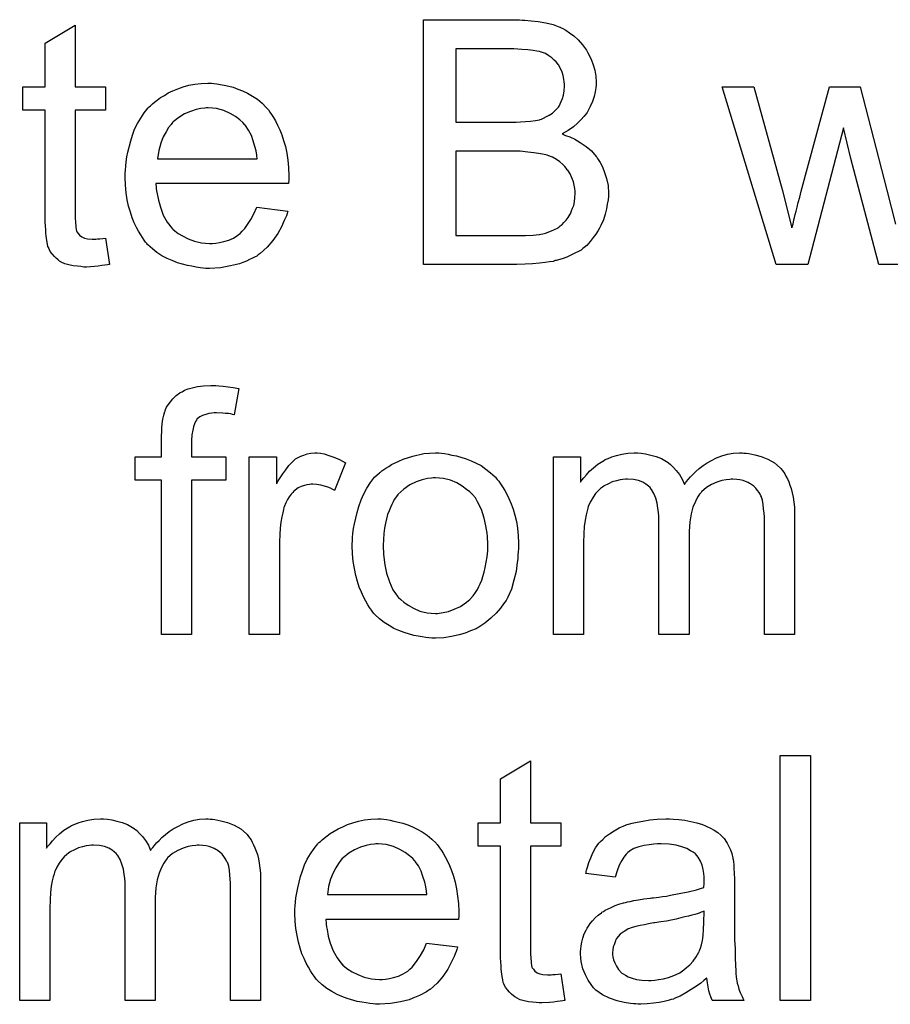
# Model space of a CAD drawing. Extents: x -1.7 to 9, y -2.8 to 5.2.
# Tile 99 of 227: x 5.17 to 5.455, y -0.05 to 0.272. Entities that reach past the tile are written whole.
import ezdxf

# ---------------------------------------------------------------- set-up
doc = ezdxf.new("R2010")
doc.units = 0
doc.layers.add('qfn32-50-23-b_document', color=1, linetype='CONTINUOUS')

msp = doc.modelspace()

# ---------------------------------------------------------------- linework, layer by layer
at = {"layer": 'qfn32-50-23-b_document', "color": 1}
for points in [[(5.334582, 0.271516), (5.335507, 0.271516), (5.33759, 0.271285), (5.339904, 0.271053), (5.342334, 0.27059), (5.344764, 0.270012), (5.346962, 0.269202), (5.347078, 0.269202), (5.347193, 0.269086), (5.347887, 0.268739), (5.348929, 0.268161), (5.350086, 0.267351), (5.351474, 0.26631), (5.352978, 0.265037), (5.354367, 0.263417), (5.355639, 0.261682), (5.355755, 0.26145), (5.356102, 0.260756), (5.356681, 0.25983), (5.357259, 0.258442), (5.357838, 0.256822), (5.358416, 0.255087), (5.358763, 0.25312), (5.358879, 0.251153), (5.358879, 0.250921), (5.358879, 0.250343), (5.358763, 0.249302), (5.358532, 0.248029), (5.358185, 0.246525), (5.357606, 0.244905), (5.356912, 0.243285), (5.355986, 0.24155), (5.355871, 0.241318), (5.355524, 0.240856), (5.354829, 0.23993), (5.353904, 0.239004), (5.352747, 0.237847), (5.351358, 0.236575), (5.349623, 0.235418), (5.347656, 0.234261), (5.347772, 0.234261), (5.348003, 0.234145), (5.34835, 0.234029), (5.348813, 0.233798), (5.350201, 0.233335), (5.351821, 0.232525), (5.353557, 0.231484), (5.355524, 0.230211), (5.357259, 0.228707), (5.358879, 0.226856), (5.358995, 0.226624), (5.359457, 0.22593), (5.360152, 0.224889), (5.360846, 0.2235), (5.36154, 0.221649), (5.362234, 0.219682), (5.362697, 0.217368), (5.362813, 0.214823), (5.362813, 0.214707), (5.362813, 0.214592), (5.362813, 0.213897), (5.362697, 0.21274), (5.362466, 0.211352), (5.362234, 0.209732), (5.361771, 0.207997), (5.361193, 0.206145), (5.360383, 0.204294), (5.360267, 0.204063), (5.35992, 0.203484), (5.359457, 0.202674), (5.358763, 0.201518), (5.357838, 0.200361), (5.356912, 0.199088), (5.355755, 0.197815), (5.354482, 0.196774), (5.354367, 0.196658), (5.353904, 0.196311), (5.353094, 0.195848), (5.352053, 0.195385), (5.35078, 0.194691), (5.349276, 0.193997), (5.347656, 0.193418), (5.345689, 0.19284), (5.345458, 0.19284), (5.344764, 0.192609), (5.343606, 0.192493), (5.342102, 0.192262), (5.340251, 0.19203), (5.338053, 0.191799), (5.335623, 0.191683), (5.332846, 0.191567), (5.302302, 0.191567), (5.302302, 0.271632), (5.333772, 0.271632), (5.334582, 0.271516)], [(5.188453, 0.249649), (5.198403, 0.249649), (5.198403, 0.242012), (5.188453, 0.242012), (5.188453, 0.207881), (5.188453, 0.20765), (5.188453, 0.207187), (5.188453, 0.206493), (5.188569, 0.205683), (5.188684, 0.203832), (5.1888, 0.203022), (5.188916, 0.202443), (5.189031, 0.202212), (5.189378, 0.201749), (5.189841, 0.20117), (5.190651, 0.200592), (5.190882, 0.200476), (5.191461, 0.200245), (5.192502, 0.200013), (5.194006, 0.199898), (5.195163, 0.199898), (5.195742, 0.200013), (5.196552, 0.200013), (5.197477, 0.200129), (5.198403, 0.200245), (5.199676, 0.191567), (5.199444, 0.191567), (5.198981, 0.191452), (5.198172, 0.191336), (5.19713, 0.19122), (5.195973, 0.190989), (5.194701, 0.190873), (5.192155, 0.190757), (5.19123, 0.190757), (5.190304, 0.190873), (5.189147, 0.190989), (5.187759, 0.191105), (5.18637, 0.191452), (5.185097, 0.191799), (5.183825, 0.192377), (5.183709, 0.192493), (5.183362, 0.192724), (5.182899, 0.193071), (5.182205, 0.19365), (5.181627, 0.194228), (5.180932, 0.195038), (5.180238, 0.195848), (5.179775, 0.196889), (5.179775, 0.197005), (5.179544, 0.197468), (5.179428, 0.198278), (5.179197, 0.199435), (5.178965, 0.200939), (5.17885, 0.201865), (5.17885, 0.202906), (5.178734, 0.204179), (5.178618, 0.205451), (5.178618, 0.20684), (5.178618, 0.208459), (5.178618, 0.242012), (5.171329, 0.242012), (5.171329, 0.249649), (5.178618, 0.249649), (5.178618, 0.263995), (5.188453, 0.269896), (5.188453, 0.249649)], [(5.331921, 0.262144), (5.312946, 0.262144), (5.312946, 0.238079), (5.332615, 0.238079), (5.334119, 0.238194), (5.335739, 0.23831), (5.337359, 0.238426), (5.338979, 0.238657), (5.340251, 0.238889), (5.340483, 0.239004), (5.340945, 0.23912), (5.34164, 0.239467), (5.342565, 0.23993), (5.343491, 0.240393), (5.344532, 0.241087), (5.345573, 0.242012), (5.346383, 0.242938), (5.346499, 0.243054), (5.34673, 0.243401), (5.347078, 0.244095), (5.347425, 0.244905), (5.347772, 0.245831), (5.348119, 0.246988), (5.34835, 0.248376), (5.348466, 0.24988), (5.348466, 0.250112), (5.348466, 0.250574), (5.34835, 0.251268), (5.348234, 0.252194), (5.348003, 0.253351), (5.347656, 0.254508), (5.347193, 0.255665), (5.346499, 0.256822), (5.346383, 0.256938), (5.346152, 0.257285), (5.345689, 0.257863), (5.345111, 0.258442), (5.344301, 0.259136), (5.343375, 0.25983), (5.342218, 0.260524), (5.340945, 0.260987), (5.34083, 0.260987), (5.340251, 0.261219), (5.339441, 0.261334), (5.338169, 0.261566), (5.336433, 0.261797), (5.334466, 0.261913), (5.331921, 0.262144)], [(5.233807, 0.250806), (5.234733, 0.25069), (5.23589, 0.250459), (5.237163, 0.250227), (5.238667, 0.24988), (5.240055, 0.249533), (5.241675, 0.248954), (5.243179, 0.248376), (5.244799, 0.247566), (5.246418, 0.246641), (5.248038, 0.245599), (5.249542, 0.244327), (5.250931, 0.242938), (5.251047, 0.242822), (5.251278, 0.242591), (5.251625, 0.242128), (5.252088, 0.241434), (5.252666, 0.240624), (5.253245, 0.239698), (5.253939, 0.238542), (5.254633, 0.237153), (5.255327, 0.235649), (5.256022, 0.234029), (5.2566, 0.232178), (5.257179, 0.230211), (5.257641, 0.228013), (5.257989, 0.225699), (5.25822, 0.223269), (5.258336, 0.220608), (5.258336, 0.220492), (5.258336, 0.22003), (5.258336, 0.21922), (5.25822, 0.218063), (5.214832, 0.218063), (5.214832, 0.217947), (5.214832, 0.2176), (5.214948, 0.217137), (5.214948, 0.216443), (5.215064, 0.215633), (5.215295, 0.214707), (5.215642, 0.212625), (5.216337, 0.210311), (5.217262, 0.207765), (5.218535, 0.205451), (5.220155, 0.203369), (5.22027, 0.203369), (5.220386, 0.203137), (5.22108, 0.202559), (5.222122, 0.201749), (5.22351, 0.200939), (5.225361, 0.200013), (5.227444, 0.199203), (5.229758, 0.198625), (5.23103, 0.198509), (5.232419, 0.198394), (5.233344, 0.198394), (5.234386, 0.198509), (5.235658, 0.198741), (5.237047, 0.199088), (5.238667, 0.199551), (5.240171, 0.200245), (5.241675, 0.20117), (5.241791, 0.201286), (5.242369, 0.201749), (5.243063, 0.202443), (5.243873, 0.203369), (5.244799, 0.204641), (5.24584, 0.206261), (5.246881, 0.208112), (5.247807, 0.210311), (5.257989, 0.209038), (5.257989, 0.208922), (5.257873, 0.208691), (5.257757, 0.208228), (5.257526, 0.207534), (5.257179, 0.20684), (5.256832, 0.205914), (5.255906, 0.203947), (5.254749, 0.201749), (5.253129, 0.199435), (5.251278, 0.197237), (5.248964, 0.195154), (5.248848, 0.195154), (5.248617, 0.194923), (5.24827, 0.194691), (5.247807, 0.194344), (5.247113, 0.193997), (5.246418, 0.19365), (5.245493, 0.193187), (5.244452, 0.192724), (5.243295, 0.192262), (5.242138, 0.191799), (5.239245, 0.191105), (5.236006, 0.190526), (5.232419, 0.190295), (5.231146, 0.190295), (5.230336, 0.19041), (5.229295, 0.190526), (5.228022, 0.190757), (5.226634, 0.190989), (5.22513, 0.19122), (5.22189, 0.192146), (5.220155, 0.19284), (5.218535, 0.193534), (5.216799, 0.19446), (5.21518, 0.195501), (5.213675, 0.196658), (5.212171, 0.198047), (5.212056, 0.198162), (5.211824, 0.198394), (5.211477, 0.198856), (5.211014, 0.199551), (5.210436, 0.200361), (5.209857, 0.201286), (5.209163, 0.202443), (5.208469, 0.203716), (5.207775, 0.20522), (5.207081, 0.20684), (5.206502, 0.208691), (5.205923, 0.210658), (5.205461, 0.21274), (5.205114, 0.215054), (5.204882, 0.217484), (5.204766, 0.22003), (5.204766, 0.220145), (5.204766, 0.220724), (5.204766, 0.221418), (5.204882, 0.222459), (5.204998, 0.223732), (5.205114, 0.22512), (5.205345, 0.22674), (5.205692, 0.22836), (5.206618, 0.232062), (5.207196, 0.233913), (5.20789, 0.23588), (5.208816, 0.237732), (5.209857, 0.239467), (5.211014, 0.241203), (5.212287, 0.242822), (5.212403, 0.242938), (5.212634, 0.243169), (5.213097, 0.243517), (5.213675, 0.244095), (5.21437, 0.244674), (5.215295, 0.245368), (5.216337, 0.246178), (5.217609, 0.246872), (5.218882, 0.247682), (5.220386, 0.248376), (5.222006, 0.24907), (5.223741, 0.249649), (5.225592, 0.250227), (5.227559, 0.250574), (5.229642, 0.250806), (5.23184, 0.250921), (5.232997, 0.250921), (5.233807, 0.250806)], [(5.461505, 0.191567), (5.451323, 0.191567), (5.442067, 0.226277), (5.439753, 0.236228), (5.428068, 0.191567), (5.417654, 0.191567), (5.400068, 0.249649), (5.410365, 0.249649), (5.419621, 0.216096), (5.422861, 0.2036), (5.422861, 0.203716), (5.422977, 0.203947), (5.423092, 0.204526), (5.423208, 0.204873), (5.423324, 0.205451), (5.42344, 0.206146), (5.423671, 0.206956), (5.423902, 0.207881), (5.424249, 0.209038), (5.424596, 0.210311), (5.424944, 0.211815), (5.425406, 0.21355), (5.425869, 0.215517), (5.435125, 0.249649), (5.445191, 0.249649), (5.453869, 0.215864), (5.456761, 0.204757)], [(5.231956, 0.242822), (5.231262, 0.242822), (5.230799, 0.242707), (5.229526, 0.242591), (5.228022, 0.242244), (5.226171, 0.241665), (5.224204, 0.240856), (5.222353, 0.239698), (5.220502, 0.238194), (5.22027, 0.237963), (5.219807, 0.237385), (5.218998, 0.236343), (5.218188, 0.234955), (5.217262, 0.233335), (5.216452, 0.231252), (5.215758, 0.228823), (5.215411, 0.226162), (5.247923, 0.226162), (5.247923, 0.226277), (5.247923, 0.226509), (5.247807, 0.226856), (5.247807, 0.227319), (5.247575, 0.228707), (5.247228, 0.230211), (5.24665, 0.232062), (5.246071, 0.233798), (5.245146, 0.235533), (5.244105, 0.237037), (5.244105, 0.237153), (5.243873, 0.237269), (5.243295, 0.237963), (5.242253, 0.238889), (5.240865, 0.23993), (5.239129, 0.240971), (5.237047, 0.241897), (5.234617, 0.242591), (5.233344, 0.242707), (5.231956, 0.242822)], [(5.334003, 0.228591), (5.312946, 0.228591), (5.312946, 0.201055), (5.335739, 0.201055), (5.338169, 0.20117), (5.33921, 0.201286), (5.340136, 0.201402), (5.340251, 0.201402), (5.340714, 0.201518), (5.341408, 0.201633), (5.342218, 0.201865), (5.344185, 0.202559), (5.346152, 0.203484), (5.346268, 0.2036), (5.346615, 0.203832), (5.347078, 0.204179), (5.347656, 0.204641), (5.348234, 0.205336), (5.349044, 0.20603), (5.349623, 0.206955), (5.350317, 0.207997), (5.350433, 0.208112), (5.350548, 0.208459), (5.35078, 0.209154), (5.351127, 0.209964), (5.351474, 0.210889), (5.351706, 0.212046), (5.351821, 0.213435), (5.351937, 0.214823), (5.351937, 0.215054), (5.351937, 0.215517), (5.351821, 0.216443), (5.35159, 0.217484), (5.351358, 0.218641), (5.350896, 0.219914), (5.350317, 0.221186), (5.349507, 0.222459), (5.349391, 0.222575), (5.349044, 0.223038), (5.348582, 0.223616), (5.347887, 0.22431), (5.346962, 0.22512), (5.345805, 0.22593), (5.344532, 0.226624), (5.343028, 0.227203), (5.342797, 0.227319), (5.342334, 0.227434), (5.341292, 0.227666), (5.34002, 0.227897), (5.3384, 0.228129), (5.336433, 0.22836), (5.334003, 0.228591)], [(5.235427, 0.151952), (5.236815, 0.151836), (5.238435, 0.151605), (5.240055, 0.151373), (5.241906, 0.151026), (5.240402, 0.142464), (5.240286, 0.142464), (5.239939, 0.14258), (5.239361, 0.142696), (5.238551, 0.142811), (5.237625, 0.142811), (5.2367, 0.142927), (5.234617, 0.143043), (5.233923, 0.143043), (5.233113, 0.142927), (5.232187, 0.142811), (5.231146, 0.14258), (5.230105, 0.142233), (5.229179, 0.14177), (5.228369, 0.141076), (5.228254, 0.14096), (5.228138, 0.140729), (5.227791, 0.140266), (5.227444, 0.139456), (5.227097, 0.13853), (5.226865, 0.137373), (5.226634, 0.135869), (5.226518, 0.134018), (5.226518, 0.128696), (5.237741, 0.128696), (5.237741, 0.12106), (5.226518, 0.12106), (5.226518, 0.070615), (5.216684, 0.070615), (5.216684, 0.12106), (5.208006, 0.12106), (5.208006, 0.128696), (5.216684, 0.128696), (5.216684, 0.134828), (5.216684, 0.134944), (5.216684, 0.135059), (5.216684, 0.135754), (5.216799, 0.136795), (5.216799, 0.138068), (5.216915, 0.139456), (5.217146, 0.14096), (5.217378, 0.142349), (5.217725, 0.143506), (5.217841, 0.143621), (5.217956, 0.1442), (5.218303, 0.144894), (5.218882, 0.145704), (5.219576, 0.146629), (5.220386, 0.147671), (5.221427, 0.148712), (5.2227, 0.149638), (5.222816, 0.149753), (5.223394, 0.149985), (5.224204, 0.150447), (5.225361, 0.15091), (5.226749, 0.151257), (5.228485, 0.15172), (5.230452, 0.151952), (5.232766, 0.152067), (5.234386, 0.152067), (5.235427, 0.151952)], [(5.268633, 0.129853), (5.269906, 0.129621), (5.27141, 0.129159), (5.273029, 0.12858), (5.274881, 0.12777), (5.276848, 0.126729), (5.273261, 0.117704), (5.273145, 0.11782), (5.272682, 0.118052), (5.271988, 0.118399), (5.271063, 0.118746), (5.270021, 0.119093), (5.268749, 0.11944), (5.267476, 0.119671), (5.266203, 0.119787), (5.265625, 0.119787), (5.265046, 0.119671), (5.264236, 0.119556), (5.263426, 0.119324), (5.262385, 0.118977), (5.261344, 0.118514), (5.260418, 0.11782), (5.260302, 0.117704), (5.259955, 0.117473), (5.259608, 0.11701), (5.25903, 0.116432), (5.258451, 0.115622), (5.257873, 0.114696), (5.257294, 0.113655), (5.256832, 0.112382), (5.256716, 0.112151), (5.2566, 0.111457), (5.256369, 0.110415), (5.256022, 0.109027), (5.255675, 0.107291), (5.255443, 0.105325), (5.255327, 0.103242), (5.255212, 0.100928), (5.255212, 0.070615), (5.245377, 0.070615), (5.245377, 0.128696), (5.254286, 0.128696), (5.254286, 0.119903), (5.254402, 0.120018), (5.254865, 0.120828), (5.255443, 0.12187), (5.256369, 0.123142), (5.257294, 0.124415), (5.258336, 0.125803), (5.259377, 0.12696), (5.260418, 0.127886), (5.260534, 0.128002), (5.260881, 0.128233), (5.261575, 0.12858), (5.262269, 0.128927), (5.263195, 0.129274), (5.264352, 0.129621), (5.265509, 0.129853), (5.266782, 0.129969), (5.267592, 0.129969), (5.268633, 0.129853)], [(5.308202, 0.129853), (5.309244, 0.129737), (5.310401, 0.129506), (5.311673, 0.129274), (5.313177, 0.129043), (5.316301, 0.128002), (5.317921, 0.127423), (5.319541, 0.126613), (5.321161, 0.125803), (5.32278, 0.124646), (5.324285, 0.123489), (5.325789, 0.122101), (5.325904, 0.121985), (5.326136, 0.121754), (5.326483, 0.121291), (5.326946, 0.120713), (5.327524, 0.119903), (5.328218, 0.118861), (5.328913, 0.117704), (5.329607, 0.116432), (5.330301, 0.115043), (5.330995, 0.113308), (5.331689, 0.111572), (5.332268, 0.109605), (5.332731, 0.107523), (5.333078, 0.105325), (5.333309, 0.10301), (5.333425, 0.100465), (5.333425, 0.100349), (5.333425, 0.100002), (5.333425, 0.099424), (5.333425, 0.098614), (5.333309, 0.097688), (5.333194, 0.096531), (5.333194, 0.095374), (5.332962, 0.094102), (5.332615, 0.091209), (5.331921, 0.088317), (5.331111, 0.085424), (5.329954, 0.082763), (5.329954, 0.082647), (5.329838, 0.082532), (5.329607, 0.082184), (5.329375, 0.081722), (5.328565, 0.080565), (5.327524, 0.079176), (5.326136, 0.077556), (5.3244, 0.075937), (5.322433, 0.074317), (5.320119, 0.072813), (5.320004, 0.072813), (5.319888, 0.072697), (5.319541, 0.072466), (5.318962, 0.072234), (5.318384, 0.072003), (5.31769, 0.071772), (5.315954, 0.071077), (5.313987, 0.070499), (5.311558, 0.06992), (5.309012, 0.069457), (5.306235, 0.069342), (5.305078, 0.069342), (5.304153, 0.069457), (5.303111, 0.069573), (5.301954, 0.069805), (5.300566, 0.070036), (5.299178, 0.070267), (5.296054, 0.071193), (5.294318, 0.071887), (5.292699, 0.072581), (5.291079, 0.073507), (5.289459, 0.074548), (5.287955, 0.075705), (5.286451, 0.077094), (5.286335, 0.077209), (5.286104, 0.077441), (5.285757, 0.077904), (5.285294, 0.078598), (5.284715, 0.079408), (5.284137, 0.080333), (5.283443, 0.08149), (5.282748, 0.082879), (5.282054, 0.084383), (5.28136, 0.086118), (5.280781, 0.087969), (5.280203, 0.089936), (5.27974, 0.092135), (5.279393, 0.094449), (5.279162, 0.096994), (5.279046, 0.099655), (5.279046, 0.099887), (5.279046, 0.100349), (5.279162, 0.101159), (5.279162, 0.102316), (5.279277, 0.103589), (5.279509, 0.105209), (5.27974, 0.106829), (5.280203, 0.10868), (5.280666, 0.110531), (5.281244, 0.112498), (5.281938, 0.114581), (5.282864, 0.116547), (5.28379, 0.118399), (5.285062, 0.12025), (5.286335, 0.121985), (5.287955, 0.123489), (5.28807, 0.123605), (5.288302, 0.123721), (5.288765, 0.124068), (5.289343, 0.124531), (5.290037, 0.124993), (5.290963, 0.125572), (5.291889, 0.12615), (5.293046, 0.126729), (5.294318, 0.127308), (5.295707, 0.127886), (5.298831, 0.128927), (5.302417, 0.129737), (5.304269, 0.129853), (5.306235, 0.129969), (5.307392, 0.129969), (5.308202, 0.129853)], [(5.407126, 0.129853), (5.407936, 0.129853), (5.408746, 0.129737), (5.410712, 0.12939), (5.412795, 0.128812), (5.414993, 0.127886), (5.417192, 0.126729), (5.419043, 0.125109), (5.419274, 0.124878), (5.419737, 0.124184), (5.420547, 0.123142), (5.420894, 0.122332), (5.421357, 0.121523), (5.42182, 0.120481), (5.422167, 0.11944), (5.42263, 0.118283), (5.422977, 0.116895), (5.423208, 0.115506), (5.42344, 0.113886), (5.423671, 0.112267), (5.423671, 0.110415), (5.423671, 0.070615), (5.413836, 0.070615), (5.413836, 0.10706), (5.413836, 0.107176), (5.413836, 0.107291), (5.413836, 0.107986), (5.413836, 0.109027), (5.413721, 0.1103), (5.413605, 0.111688), (5.413489, 0.113076), (5.413258, 0.114465), (5.412911, 0.115506), (5.412911, 0.115622), (5.412679, 0.115969), (5.412448, 0.116432), (5.412101, 0.11701), (5.411638, 0.117704), (5.41106, 0.118399), (5.410365, 0.119093), (5.40944, 0.119787), (5.409324, 0.119903), (5.408977, 0.120019), (5.408514, 0.12025), (5.407704, 0.120597), (5.406894, 0.120944), (5.405853, 0.121175), (5.404812, 0.121291), (5.403539, 0.121407), (5.402961, 0.121407), (5.402498, 0.121291), (5.401341, 0.121175), (5.399952, 0.120944), (5.398333, 0.120366), (5.396597, 0.119671), (5.394862, 0.11863), (5.393242, 0.117242), (5.393126, 0.11701), (5.392663, 0.116432), (5.391969, 0.115506), (5.391275, 0.114118), (5.390465, 0.112267), (5.389886, 0.110068), (5.389424, 0.107407), (5.389192, 0.104283), (5.389192, 0.070615), (5.379358, 0.070615), (5.379358, 0.108217), (5.379358, 0.108333), (5.379358, 0.108564), (5.379358, 0.108796), (5.379358, 0.109258), (5.379242, 0.110531), (5.379011, 0.111919), (5.378779, 0.113539), (5.378316, 0.115159), (5.377738, 0.116663), (5.376928, 0.118052), (5.376812, 0.118167), (5.376465, 0.11863), (5.375887, 0.119093), (5.375077, 0.119787), (5.374036, 0.120365), (5.372647, 0.120944), (5.371027, 0.121291), (5.36906, 0.121407), (5.368366, 0.121407), (5.367556, 0.121291), (5.366631, 0.121175), (5.365474, 0.120828), (5.364085, 0.120481), (5.362813, 0.119903), (5.361424, 0.119209), (5.361309, 0.119093), (5.360846, 0.118746), (5.360267, 0.118283), (5.359457, 0.117589), (5.358648, 0.116663), (5.357838, 0.115506), (5.357028, 0.114233), (5.356333, 0.112729), (5.356218, 0.112498), (5.356102, 0.111919), (5.355871, 0.110994), (5.355524, 0.109721), (5.355176, 0.107986), (5.354945, 0.105903), (5.354829, 0.103473), (5.354714, 0.100697), (5.354714, 0.070615), (5.344879, 0.070615), (5.344879, 0.128696), (5.353672, 0.128696), (5.353672, 0.120365), (5.353788, 0.120597), (5.354135, 0.12106), (5.354829, 0.12187), (5.355639, 0.122795), (5.356681, 0.123952), (5.357953, 0.125109), (5.359342, 0.126266), (5.360962, 0.127308), (5.361193, 0.127423), (5.361771, 0.12777), (5.362697, 0.128117), (5.36397, 0.128696), (5.365474, 0.129159), (5.367209, 0.129506), (5.369176, 0.129853), (5.371259, 0.129969), (5.3723, 0.129969), (5.373573, 0.129853), (5.374961, 0.129621), (5.376697, 0.129274), (5.378432, 0.128812), (5.380168, 0.128118), (5.381788, 0.127192), (5.382019, 0.127076), (5.382482, 0.126729), (5.383176, 0.126151), (5.384101, 0.125225), (5.385027, 0.124184), (5.386068, 0.122911), (5.386994, 0.121407), (5.387688, 0.119671), (5.387804, 0.119787), (5.388035, 0.120134), (5.388382, 0.120597), (5.388961, 0.121291), (5.389655, 0.122101), (5.390465, 0.122911), (5.391391, 0.123837), (5.392548, 0.124878), (5.39382, 0.125803), (5.395093, 0.126729), (5.396597, 0.127539), (5.398217, 0.128349), (5.399952, 0.129043), (5.401804, 0.129506), (5.403655, 0.129853), (5.405737, 0.129969), (5.406547, 0.129969), (5.407126, 0.129853)], [(5.306235, 0.12187), (5.305541, 0.12187), (5.304963, 0.121754), (5.30369, 0.121638), (5.301954, 0.121175), (5.299988, 0.120481), (5.297905, 0.119556), (5.295938, 0.118167), (5.294897, 0.117242), (5.293971, 0.116316), (5.293971, 0.1162), (5.29374, 0.116085), (5.293508, 0.115737), (5.293161, 0.115275), (5.292814, 0.114696), (5.292467, 0.114002), (5.292004, 0.113076), (5.291542, 0.112151), (5.291079, 0.110994), (5.290616, 0.109837), (5.290269, 0.108448), (5.289922, 0.106944), (5.289575, 0.105325), (5.289343, 0.103589), (5.289227, 0.101622), (5.289112, 0.099655), (5.289112, 0.09954), (5.289112, 0.099192), (5.289112, 0.098614), (5.289227, 0.097804), (5.289227, 0.096878), (5.289343, 0.095837), (5.28969, 0.093407), (5.290269, 0.090631), (5.291194, 0.087854), (5.292351, 0.085193), (5.293161, 0.084036), (5.293971, 0.082879), (5.294087, 0.082879), (5.294203, 0.082647), (5.294897, 0.082069), (5.295938, 0.081143), (5.297327, 0.080218), (5.299062, 0.079176), (5.301145, 0.078251), (5.303574, 0.077672), (5.304847, 0.077556), (5.306235, 0.077441), (5.30693, 0.077441), (5.307508, 0.077556), (5.308781, 0.077788), (5.310516, 0.078135), (5.312368, 0.078829), (5.31445, 0.079755), (5.316417, 0.081143), (5.317458, 0.082069), (5.318384, 0.082994), (5.3185, 0.08311), (5.318615, 0.083226), (5.318847, 0.083573), (5.319194, 0.084036), (5.319541, 0.084614), (5.320004, 0.085308), (5.320467, 0.086234), (5.320929, 0.08716), (5.321392, 0.088317), (5.321739, 0.089589), (5.322202, 0.090978), (5.322549, 0.092482), (5.322896, 0.094217), (5.323128, 0.095953), (5.323359, 0.09792), (5.323359, 0.100002), (5.323359, 0.100118), (5.323359, 0.100465), (5.323359, 0.101044), (5.323243, 0.101738), (5.323243, 0.102663), (5.323128, 0.103705), (5.32278, 0.106134), (5.322202, 0.10868), (5.321276, 0.111457), (5.320004, 0.114002), (5.31931, 0.115275), (5.318384, 0.116316), (5.318384, 0.116432), (5.318153, 0.116547), (5.317458, 0.117242), (5.316417, 0.118052), (5.315029, 0.119093), (5.313293, 0.120134), (5.311211, 0.12106), (5.308896, 0.121638), (5.307624, 0.121754), (5.306235, 0.12187)], [(5.337359, 0.009016), (5.347309, 0.009016), (5.347309, 0.00138), (5.337359, 0.00138), (5.337359, -0.032752), (5.337359, -0.032983), (5.337359, -0.033446), (5.337359, -0.03414), (5.337474, -0.03495), (5.33759, -0.036801), (5.337706, -0.037611), (5.337822, -0.03819), (5.337937, -0.038421), (5.338284, -0.038884), (5.338747, -0.039462), (5.339557, -0.040041), (5.339788, -0.040157), (5.340367, -0.040388), (5.341408, -0.04062), (5.342912, -0.040735), (5.344069, -0.040735), (5.344648, -0.04062), (5.345458, -0.04062), (5.346383, -0.040504), (5.347309, -0.040388), (5.348582, -0.049066), (5.34835, -0.049066), (5.347887, -0.049181), (5.347078, -0.049297), (5.346036, -0.049413), (5.344879, -0.049644), (5.343606, -0.04976), (5.341061, -0.049876), (5.340136, -0.049876), (5.33921, -0.04976), (5.338053, -0.049644), (5.336664, -0.049528), (5.335276, -0.049181), (5.334003, -0.048834), (5.332731, -0.048256), (5.332615, -0.04814), (5.332268, -0.047909), (5.331805, -0.047562), (5.331111, -0.046983), (5.330532, -0.046404), (5.329838, -0.045595), (5.329144, -0.044785), (5.328681, -0.043743), (5.328681, -0.043628), (5.32845, -0.043165), (5.328334, -0.042355), (5.328103, -0.041198), (5.327871, -0.039694), (5.327756, -0.038768), (5.327756, -0.037727), (5.32764, -0.036454), (5.327524, -0.035182), (5.327524, -0.033793), (5.327524, -0.032173), (5.327524, 0.00138), (5.320235, 0.00138), (5.320235, 0.009016), (5.327524, 0.009016), (5.327524, 0.023363), (5.337359, 0.029263), (5.337359, 0.009016)], [(5.428877, -0.049066), (5.419043, -0.049066), (5.419043, 0.030999), (5.428877, 0.030999), (5.428877, -0.049066)], [(5.232534, 0.010173), (5.233344, 0.010173), (5.234154, 0.010057), (5.236121, 0.00971), (5.238204, 0.009132), (5.240402, 0.008206), (5.2426, 0.007049), (5.244452, 0.005429), (5.244683, 0.005198), (5.245146, 0.004503), (5.245956, 0.003462), (5.246303, 0.002652), (5.246766, 0.001842), (5.247228, 0.000801), (5.247575, -0.00024), (5.248038, -0.001397), (5.248385, -0.002786), (5.248617, -0.004174), (5.248848, -0.005794), (5.24908, -0.007414), (5.24908, -0.009265), (5.24908, -0.049066), (5.239245, -0.049066), (5.239245, -0.01262), (5.239245, -0.012504), (5.239245, -0.012389), (5.239245, -0.011694), (5.239245, -0.010653), (5.239129, -0.00938), (5.239014, -0.007992), (5.238898, -0.006604), (5.238667, -0.005215), (5.238319, -0.004174), (5.238319, -0.004058), (5.238088, -0.003711), (5.237857, -0.003248), (5.23751, -0.00267), (5.237047, -0.001976), (5.236468, -0.001282), (5.235774, -0.000587), (5.234849, 0.000107), (5.234733, 0.000223), (5.234386, 0.000338), (5.233923, 0.00057), (5.233113, 0.000917), (5.232303, 0.001264), (5.231262, 0.001495), (5.230221, 0.001611), (5.228948, 0.001727), (5.228369, 0.001727), (5.227907, 0.001611), (5.226749, 0.001495), (5.225361, 0.001264), (5.223741, 0.000685), (5.222006, -0.000009), (5.22027, -0.00105), (5.21865, -0.002438), (5.218535, -0.00267), (5.218072, -0.003248), (5.217378, -0.004174), (5.216684, -0.005562), (5.215874, -0.007414), (5.215295, -0.009612), (5.214832, -0.012273), (5.214601, -0.015397), (5.214601, -0.049066), (5.204766, -0.049066), (5.204766, -0.011463), (5.204766, -0.011347), (5.204766, -0.011116), (5.204766, -0.010885), (5.204766, -0.010422), (5.204651, -0.009149), (5.204419, -0.007761), (5.204188, -0.006141), (5.203725, -0.004521), (5.203147, -0.003017), (5.202337, -0.001629), (5.202221, -0.001513), (5.201874, -0.00105), (5.201296, -0.000587), (5.200486, 0.000107), (5.199444, 0.000685), (5.198056, 0.001264), (5.196436, 0.001611), (5.194469, 0.001727), (5.193775, 0.001727), (5.192965, 0.001611), (5.192039, 0.001495), (5.190882, 0.001148), (5.189494, 0.000801), (5.188221, 0.000223), (5.186833, -0.000472), (5.186717, -0.000587), (5.186255, -0.000934), (5.185676, -0.001397), (5.184866, -0.002091), (5.184056, -0.003017), (5.183246, -0.004174), (5.182436, -0.005447), (5.181742, -0.006951), (5.181627, -0.007182), (5.181511, -0.007761), (5.181279, -0.008686), (5.180932, -0.009959), (5.180585, -0.011694), (5.180354, -0.013777), (5.180238, -0.016207), (5.180122, -0.018984), (5.180122, -0.049066), (5.170288, -0.049066), (5.170288, 0.009016), (5.179081, 0.009016), (5.179081, 0.000685), (5.179197, 0.000917), (5.179544, 0.00138), (5.180238, 0.002189), (5.181048, 0.003115), (5.182089, 0.004272), (5.183362, 0.005429), (5.18475, 0.006586), (5.18637, 0.007627), (5.186602, 0.007743), (5.18718, 0.00809), (5.188106, 0.008437), (5.189378, 0.009016), (5.190882, 0.009479), (5.192618, 0.009826), (5.194585, 0.010173), (5.196667, 0.010289), (5.197709, 0.010289), (5.198981, 0.010173), (5.20037, 0.009941), (5.202105, 0.009594), (5.203841, 0.009132), (5.205576, 0.008437), (5.207196, 0.007512), (5.207428, 0.007396), (5.20789, 0.007049), (5.208585, 0.00647), (5.20951, 0.005545), (5.210436, 0.004503), (5.211477, 0.003231), (5.212403, 0.001727), (5.213097, -0.000009), (5.213213, 0.000107), (5.213444, 0.000454), (5.213791, 0.000917), (5.21437, 0.001611), (5.215064, 0.002421), (5.215874, 0.003231), (5.216799, 0.004156), (5.217956, 0.005198), (5.219229, 0.006123), (5.220502, 0.007049), (5.222006, 0.007859), (5.223626, 0.008669), (5.225361, 0.009363), (5.227212, 0.009826), (5.229064, 0.010173), (5.231146, 0.010289), (5.231956, 0.010289), (5.232534, 0.010173)], [(5.289343, 0.010173), (5.290269, 0.010057), (5.291426, 0.009826), (5.292699, 0.009594), (5.294203, 0.009247), (5.295591, 0.0089), (5.297211, 0.008322), (5.298715, 0.007743), (5.300335, 0.006933), (5.301954, 0.006008), (5.303574, 0.004966), (5.305078, 0.003694), (5.306467, 0.002305), (5.306583, 0.002189), (5.306814, 0.001958), (5.307161, 0.001495), (5.307624, 0.000801), (5.308202, -0.000009), (5.308781, -0.000934), (5.309475, -0.002091), (5.310169, -0.00348), (5.310863, -0.004984), (5.311558, -0.006604), (5.312136, -0.008455), (5.312715, -0.010422), (5.313177, -0.01262), (5.313525, -0.014934), (5.313756, -0.017364), (5.313872, -0.020025), (5.313872, -0.020141), (5.313872, -0.020603), (5.313872, -0.021413), (5.313756, -0.02257), (5.270368, -0.02257), (5.270368, -0.022686), (5.270368, -0.023033), (5.270484, -0.023496), (5.270484, -0.02419), (5.2706, -0.025), (5.270831, -0.025926), (5.271178, -0.028008), (5.271873, -0.030322), (5.272798, -0.032868), (5.274071, -0.035182), (5.275691, -0.037264), (5.275806, -0.037264), (5.275922, -0.037496), (5.276616, -0.038074), (5.277658, -0.038884), (5.279046, -0.039694), (5.280897, -0.04062), (5.28298, -0.041429), (5.285294, -0.042008), (5.286566, -0.042124), (5.287955, -0.042239), (5.28888, -0.042239), (5.289922, -0.042124), (5.291194, -0.041892), (5.292583, -0.041545), (5.294203, -0.041082), (5.295707, -0.040388), (5.297211, -0.039462), (5.297327, -0.039347), (5.297905, -0.038884), (5.298599, -0.03819), (5.299409, -0.037264), (5.300335, -0.035992), (5.301376, -0.034372), (5.302417, -0.03252), (5.303343, -0.030322), (5.313525, -0.031595), (5.313525, -0.031711), (5.313409, -0.031942), (5.313293, -0.032405), (5.313062, -0.033099), (5.312715, -0.033793), (5.312368, -0.034719), (5.311442, -0.036686), (5.310285, -0.038884), (5.308665, -0.041198), (5.306814, -0.043396), (5.3045, -0.045479), (5.304384, -0.045479), (5.304153, -0.04571), (5.303806, -0.045942), (5.303343, -0.046289), (5.302649, -0.046636), (5.301954, -0.046983), (5.301029, -0.047446), (5.299988, -0.047909), (5.298831, -0.048371), (5.297674, -0.048834), (5.294781, -0.049528), (5.291542, -0.050107), (5.287955, -0.050338), (5.286682, -0.050338), (5.285872, -0.050223), (5.284831, -0.050107), (5.283558, -0.049876), (5.28217, -0.049644), (5.280666, -0.049413), (5.277426, -0.048487), (5.275691, -0.047793), (5.274071, -0.047099), (5.272335, -0.046173), (5.270716, -0.045132), (5.269211, -0.043975), (5.267707, -0.042586), (5.267592, -0.042471), (5.26736, -0.042239), (5.267013, -0.041776), (5.26655, -0.041082), (5.265972, -0.040272), (5.265393, -0.039347), (5.264699, -0.03819), (5.264005, -0.036917), (5.263311, -0.035413), (5.262617, -0.033793), (5.262038, -0.031942), (5.261459, -0.029975), (5.260997, -0.027892), (5.26065, -0.025578), (5.260418, -0.023149), (5.260302, -0.020603), (5.260302, -0.020488), (5.260302, -0.019909), (5.260302, -0.019215), (5.260418, -0.018174), (5.260534, -0.016901), (5.26065, -0.015513), (5.260881, -0.013893), (5.261228, -0.012273), (5.262154, -0.008571), (5.262732, -0.006719), (5.263426, -0.004753), (5.264352, -0.002901), (5.265393, -0.001166), (5.26655, 0.00057), (5.267823, 0.002189), (5.267939, 0.002305), (5.26817, 0.002537), (5.268633, 0.002884), (5.269211, 0.003462), (5.269906, 0.004041), (5.270831, 0.004735), (5.271873, 0.005545), (5.273145, 0.006239), (5.274418, 0.007049), (5.275922, 0.007743), (5.277542, 0.008437), (5.279277, 0.009016), (5.281128, 0.009594), (5.283095, 0.009941), (5.285178, 0.010173), (5.287376, 0.010289), (5.288533, 0.010289), (5.289343, 0.010173)], [(5.384101, 0.010173), (5.385837, 0.010057), (5.387804, 0.009826), (5.389771, 0.009479), (5.391738, 0.009016), (5.393589, 0.008437), (5.39382, 0.008322), (5.394399, 0.00809), (5.395209, 0.007743), (5.39625, 0.00728), (5.397407, 0.006586), (5.398564, 0.005892), (5.399605, 0.004966), (5.400531, 0.004041), (5.400647, 0.003925), (5.400878, 0.003578), (5.401225, 0.002999), (5.401688, 0.002305), (5.402266, 0.001264), (5.402729, 0.000223), (5.403192, -0.00105), (5.403539, -0.002554), (5.403539, -0.00267), (5.403655, -0.003017), (5.40377, -0.003711), (5.403886, -0.004637), (5.403886, -0.005909), (5.404002, -0.007414), (5.404118, -0.00938), (5.404118, -0.011579), (5.404118, -0.024768), (5.404118, -0.024884), (5.404118, -0.025347), (5.404118, -0.026041), (5.404118, -0.026967), (5.404118, -0.028008), (5.404118, -0.029281), (5.404233, -0.032058), (5.404233, -0.03495), (5.404349, -0.037843), (5.404465, -0.039115), (5.404465, -0.040272), (5.40458, -0.041314), (5.404696, -0.042123), (5.404696, -0.042239), (5.404812, -0.042702), (5.404927, -0.043396), (5.405275, -0.044322), (5.405506, -0.045363), (5.405969, -0.04652), (5.406547, -0.047793), (5.407126, -0.049066), (5.396828, -0.049066), (5.396713, -0.04895), (5.396597, -0.048487), (5.396366, -0.047908), (5.396019, -0.046983), (5.395672, -0.045942), (5.39544, -0.044669), (5.395209, -0.043281), (5.394977, -0.041776), (5.394862, -0.041776), (5.394746, -0.042008), (5.394052, -0.042586), (5.39301, -0.043396), (5.391622, -0.044438), (5.389886, -0.045479), (5.388151, -0.046636), (5.3863, -0.047677), (5.384333, -0.048487), (5.384101, -0.048603), (5.383407, -0.048718), (5.382366, -0.049066), (5.381093, -0.049413), (5.379474, -0.04976), (5.377622, -0.049991), (5.37554, -0.050223), (5.373457, -0.050338), (5.372532, -0.050338), (5.371837, -0.050223), (5.371027, -0.050223), (5.370102, -0.050107), (5.368019, -0.04976), (5.365705, -0.049181), (5.36316, -0.048371), (5.360846, -0.047214), (5.358763, -0.04571), (5.358532, -0.045479), (5.357953, -0.0449), (5.357143, -0.043859), (5.356218, -0.042471), (5.355292, -0.040735), (5.354482, -0.038768), (5.353904, -0.036339), (5.353788, -0.035182), (5.353672, -0.033793), (5.353672, -0.033562), (5.353672, -0.033099), (5.353788, -0.032289), (5.353904, -0.031248), (5.354135, -0.029975), (5.354482, -0.028702), (5.354945, -0.027314), (5.355524, -0.026041), (5.355639, -0.025926), (5.355871, -0.025463), (5.356333, -0.024769), (5.356912, -0.023959), (5.357606, -0.023033), (5.358532, -0.022108), (5.359457, -0.021182), (5.360614, -0.020372), (5.36073, -0.020256), (5.361193, -0.020025), (5.361771, -0.019562), (5.362697, -0.019099), (5.363738, -0.018637), (5.365011, -0.018058), (5.366284, -0.017595), (5.367788, -0.017132), (5.367904, -0.017132), (5.368366, -0.017017), (5.36906, -0.016785), (5.369986, -0.01667), (5.371143, -0.016438), (5.372647, -0.016207), (5.374383, -0.01586), (5.376465, -0.015628), (5.376581, -0.015628), (5.377044, -0.015513), (5.377622, -0.015513), (5.378432, -0.015397), (5.379358, -0.015281), (5.380515, -0.01505), (5.381788, -0.014934), (5.383176, -0.014703), (5.385953, -0.014124), (5.388961, -0.013546), (5.391622, -0.012851), (5.392895, -0.012504), (5.394052, -0.012157), (5.394052, -0.012041), (5.394052, -0.01181), (5.394167, -0.011116), (5.394167, -0.010306), (5.394167, -0.009843), (5.394167, -0.009612), (5.394167, -0.009496), (5.394167, -0.00938), (5.394167, -0.008686), (5.394052, -0.007529), (5.39382, -0.006256), (5.393473, -0.004868), (5.392895, -0.00348), (5.3922, -0.002207), (5.391275, -0.001166), (5.391159, -0.00105), (5.390581, -0.000587), (5.389655, -0.000124), (5.388498, 0.00057), (5.386878, 0.001148), (5.385027, 0.001727), (5.382713, 0.002074), (5.380052, 0.00219), (5.378895, 0.002189), (5.377738, 0.002074), (5.376118, 0.001842), (5.374498, 0.001611), (5.372763, 0.001148), (5.371143, 0.00057), (5.369755, -0.00024), (5.369639, -0.000356), (5.369176, -0.000703), (5.368598, -0.001282), (5.367904, -0.002207), (5.367209, -0.003364), (5.366399, -0.004868), (5.365705, -0.006719), (5.365011, -0.008802), (5.355408, -0.007529), (5.355408, -0.007414), (5.355524, -0.007298), (5.355524, -0.006951), (5.355639, -0.006488), (5.355986, -0.005447), (5.356449, -0.003943), (5.357028, -0.002438), (5.357722, -0.000819), (5.358648, 0.000801), (5.359689, 0.002305), (5.359805, 0.002421), (5.360267, 0.002884), (5.360962, 0.003578), (5.361887, 0.004503), (5.36316, 0.005429), (5.364664, 0.006355), (5.366399, 0.007396), (5.368366, 0.008206), (5.368482, 0.008206), (5.368598, 0.008322), (5.368945, 0.008437), (5.369408, 0.008553), (5.370565, 0.0089), (5.372184, 0.009247), (5.374036, 0.009594), (5.37635, 0.009941), (5.378779, 0.010173), (5.381556, 0.010289), (5.382829, 0.010289), (5.384101, 0.010173)], [(5.287492, 0.002189), (5.286798, 0.002189), (5.286335, 0.002074), (5.285062, 0.001958), (5.283558, 0.001611), (5.281707, 0.001032), (5.27974, 0.000223), (5.277889, -0.000934), (5.276038, -0.002438), (5.275806, -0.00267), (5.275343, -0.003248), (5.274534, -0.00429), (5.273724, -0.005678), (5.272798, -0.007298), (5.271988, -0.00938), (5.271294, -0.01181), (5.270947, -0.014471), (5.303459, -0.014471), (5.303459, -0.014356), (5.303459, -0.014124), (5.303343, -0.013777), (5.303343, -0.013314), (5.303111, -0.011926), (5.302764, -0.010422), (5.302186, -0.008571), (5.301607, -0.006835), (5.300682, -0.0051), (5.299641, -0.003595), (5.299641, -0.00348), (5.299409, -0.003364), (5.298831, -0.00267), (5.297789, -0.001744), (5.296401, -0.000703), (5.294665, 0.000338), (5.292583, 0.001264), (5.290153, 0.001958), (5.28888, 0.002074), (5.287492, 0.002189)], [(5.394167, -0.019909), (5.394052, -0.019909), (5.393936, -0.020025), (5.393589, -0.02014), (5.393126, -0.020256), (5.392548, -0.020488), (5.391853, -0.020719), (5.391043, -0.02095), (5.390118, -0.021182), (5.389077, -0.021529), (5.387804, -0.02176), (5.386531, -0.022107), (5.385027, -0.022454), (5.383407, -0.022802), (5.381788, -0.023149), (5.379936, -0.02338), (5.377969, -0.023727), (5.377738, -0.023727), (5.377044, -0.023843), (5.375887, -0.024074), (5.374614, -0.024306), (5.373226, -0.024537), (5.371837, -0.024884), (5.370565, -0.025231), (5.369408, -0.025694), (5.369292, -0.025694), (5.368945, -0.025926), (5.368482, -0.026157), (5.368019, -0.026504), (5.366631, -0.02743), (5.365474, -0.028818), (5.365474, -0.028934), (5.365242, -0.029165), (5.365127, -0.029628), (5.364895, -0.030206), (5.364664, -0.030901), (5.364432, -0.031595), (5.364317, -0.03252), (5.364201, -0.033446), (5.364201, -0.033562), (5.364201, -0.03414), (5.364317, -0.034834), (5.364548, -0.03576), (5.364895, -0.036801), (5.365474, -0.037843), (5.366168, -0.039), (5.367094, -0.040041), (5.367209, -0.040157), (5.367672, -0.040388), (5.368366, -0.040851), (5.369292, -0.041314), (5.370565, -0.041776), (5.372069, -0.042239), (5.373804, -0.042471), (5.375887, -0.042586), (5.376812, -0.042586), (5.377969, -0.042471), (5.379242, -0.042239), (5.380862, -0.042008), (5.382482, -0.041545), (5.384217, -0.040967), (5.385953, -0.040157), (5.386184, -0.040041), (5.386647, -0.039694), (5.387457, -0.039115), (5.388382, -0.038305), (5.389424, -0.03738), (5.390581, -0.036223), (5.391506, -0.034834), (5.392432, -0.03333), (5.392548, -0.033215), (5.392663, -0.032752), (5.392895, -0.031942), (5.393242, -0.030901), (5.393589, -0.029512), (5.39382, -0.027892), (5.393936, -0.025925), (5.394052, -0.023611), (5.394167, -0.019909)]]:
    msp.add_lwpolyline(points, dxfattribs=at)

doc.saveas('drawing.dxf')
